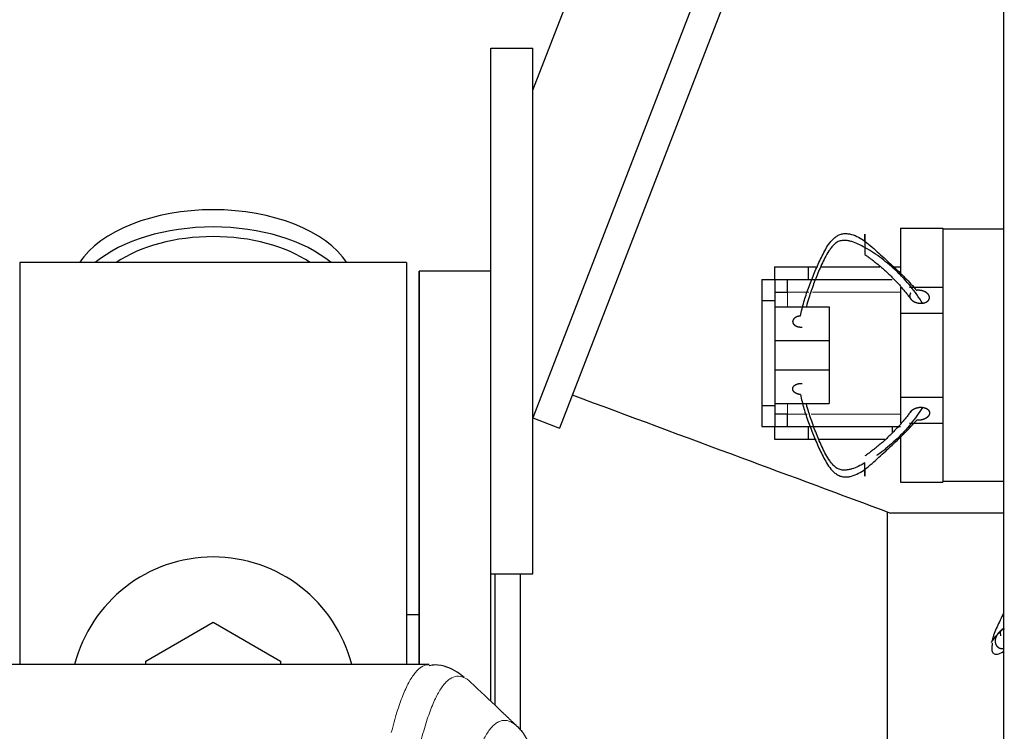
# Model space of a CAD drawing. Header units: inches. Extents: x 0 to 17820, y -10 to 12600.
# Tile 182 of 256: x 5502 to 5736, y 10731 to 10901. Entities that reach past the tile are written whole.
import ezdxf

# ---------------------------------------------------------------- set-up
doc = ezdxf.new("R2010")
doc.units = ezdxf.units.IN
doc.layers.add('1', color=7, linetype='Continuous', true_color=0xffffff)

msp = doc.modelspace()

# ---------------------------------------------------------------- linework, layer by layer
at = {"layer": '1', "color": 2, "linetype": 'Continuous', "lineweight": 25}
for p, q in [((5736.143, 10348.401), (5736.143, 11148.401)), ((5624.144, 10883.903), (5717.012, 11123.899)), ((5736.143, 11095.396), (5624.143, 10805.959)), ((5736.143, 11076.598), (5630.47, 10803.511)), ((5614.143, 10893.901), (5624.143, 10893.901)), ((5614.143, 10768.901), (5614.143, 10893.901)), ((5624.143, 10768.901), (5624.143, 10893.901)), ((5711.643, 10851.101), (5711.643, 10839.689)), ((5711.643, 10851.101), (5721.643, 10851.101)), ((5721.643, 10851.101), (5721.643, 10850.901)), ((5721.643, 10850.901), (5736.143, 10850.901)), ((5721.643, 10850.901), (5721.643, 10835.928)), ((5594.143, 10842.901), (5502.143, 10842.901)), ((5502.143, 10842.901), (5502.143, 10747.301)), ((5594.143, 10842.901), (5594.143, 10747.301)), ((5681.645, 10841.901), (5689.643, 10841.901)), ((5681.645, 10841.901), (5681.645, 10838.899)), ((5689.643, 10841.901), (5691.898, 10841.901)), ((5689.643, 10841.901), (5689.643, 10838.901)), ((5692.662, 10841.901), (5706.687, 10841.901)), ((5709.643, 10841.901), (5711.644, 10841.901)), ((5614.143, 10840.901), (5597.143, 10840.901)), ((5614.143, 10840.901), (5597.143, 10840.901)), ((5597.143, 10840.901), (5597.143, 10747.293)), ((5597.143, 10747.303), (5597.143, 10840.901)), ((5678.643, 10838.899), (5678.643, 10833.899)), ((5678.643, 10838.899), (5681.693, 10838.899)), ((5681.693, 10838.899), (5681.693, 10833.899)), ((5684.643, 10838.901), (5684.643, 10835.901)), ((5689.643, 10838.901), (5709.643, 10838.901)), ((5681.693, 10835.901), (5684.693, 10835.901)), ((5711.643, 10837.101), (5711.643, 10830.901)), ((5713.728, 10837.101), (5721.643, 10837.101)), ((5721.643, 10835.928), (5721.643, 10830.901)), ((5678.643, 10833.899), (5678.643, 10808.903)), ((5678.643, 10833.899), (5681.693, 10833.899)), ((5681.693, 10833.899), (5681.693, 10808.903)), ((5681.693, 10832.372), (5694.643, 10832.372)), ((5694.643, 10832.372), (5694.643, 10824.372)), ((5711.643, 10830.901), (5721.643, 10830.901)), ((5711.643, 10830.901), (5711.643, 10810.901)), ((5721.643, 10830.901), (5721.643, 10810.901)), ((5681.693, 10824.372), (5694.643, 10824.372)), ((5694.643, 10824.372), (5694.643, 10817.372)), ((5681.693, 10817.372), (5694.643, 10817.372)), ((5694.643, 10817.372), (5694.643, 10809.372)), ((5681.693, 10809.372), (5694.643, 10809.372)), ((5711.643, 10810.901), (5711.643, 10804.701)), ((5711.643, 10810.901), (5721.643, 10810.901)), ((5721.643, 10810.901), (5721.643, 10805.874)), ((5678.643, 10808.903), (5678.643, 10803.903)), ((5678.643, 10808.903), (5681.693, 10808.903)), ((5681.693, 10808.903), (5681.693, 10803.903)), ((5684.693, 10806.901), (5681.693, 10806.901)), ((5684.643, 10806.901), (5684.643, 10803.901)), ((5624.143, 10805.959), (5630.47, 10803.511)), ((5713.775, 10804.701), (5721.643, 10804.701)), ((5721.643, 10805.874), (5721.643, 10790.901)), ((5678.643, 10803.903), (5681.693, 10803.903)), ((5681.645, 10803.903), (5681.645, 10800.901)), ((5689.643, 10803.901), (5709.643, 10803.901)), ((5689.643, 10803.901), (5689.643, 10800.901)), ((5709.643, 10803.901), (5711.644, 10803.901)), ((5709.643, 10803.901), (5709.643, 10802.453)), ((5681.645, 10800.901), (5689.643, 10800.901)), ((5689.643, 10800.901), (5691.525, 10800.901)), ((5692.181, 10800.901), (5707.975, 10800.901)), ((5711.643, 10802.055), (5711.643, 10790.701)), ((5711.643, 10790.701), (5721.643, 10790.701)), ((5721.643, 10790.901), (5721.643, 10790.701)), ((5721.643, 10790.901), (5736.143, 10790.901)), ((5708.533, 10694.27), (5708.533, 10783.532)), ((5736.144, 10783.351), (5709.242, 10783.351)), ((5614.143, 10738.651), (5614.143, 10768.903)), ((5614.143, 10768.901), (5624.143, 10768.901)), ((5615.143, 10768.893), (5615.143, 10737.689)), ((5621.143, 10768.898), (5621.143, 10731.717)), ((5597.133, 10759.164), (5594.104, 10759.164)), ((5532.143, 10748.139), (5548.143, 10757.376)), ((5548.143, 10757.376), (5564.143, 10748.139)), ((5599.497, 10747.296), (5336.789, 10747.296)), ((5532.143, 10747.296), (5532.143, 10748.139)), ((5564.143, 10748.139), (5564.143, 10747.296))]:
    msp.add_line(p, q, dxfattribs=at)
at = {"layer": '1', "color": 110, "linetype": 'Continuous', "lineweight": 13}
for p, q in [((5684.693, 10835.901), (5684.693, 10832.372)), ((5684.693, 10835.901), (5689.789, 10835.901)), ((5690.698, 10835.901), (5711.646, 10835.901)), ((5684.693, 10809.372), (5684.693, 10806.901)), ((5689.414, 10806.901), (5684.693, 10806.901)), ((5711.646, 10806.901), (5690.383, 10806.901))]:
    msp.add_line(p, q, dxfattribs=at)
at = {"layer": '1', "color": 2, "linetype": 'Continuous', "lineweight": 25}
msp.add_arc((5548.143, 10738.901), 34, 14.29875, 165.70125, dxfattribs=at)
for centre, major_axis, start_param, end_param in [((5548.143, 10835.971), (34, 0), 0.3633693, 2.7782723), ((5548.143, 10831.875), (34, 0), 0.6009523, 2.5406894), ((5548.143, 10831.875), (-30, 0), 4.712389, 5.5877152), ((5548.143, 10831.875), (-30, 0), 3.8370627, 4.712389)]:
    msp.add_ellipse(centre, major_axis=major_axis, ratio=0.5735764, start_param=start_param, end_param=end_param, dxfattribs=at)
for points, degree, knots in [([(5687.784, 10830.21), (5688.029, 10831.32), (5688.597, 10833.545), (5689.675, 10836.855), (5690.749, 10839.577), (5691.672, 10841.737), (5692.398, 10843.343), (5693.163, 10844.934), (5694.012, 10846.493), (5694.846, 10847.728), (5695.559, 10848.495), (5696.012, 10848.893), (5696.381, 10849.165), (5696.786, 10849.404), (5697.375, 10849.659), (5698.164, 10849.843), (5699.078, 10849.806), (5700.247, 10849.573), (5701.639, 10848.993), (5702.653, 10848.336), (5703.143, 10847.982)], 3, [0, 0, 0, 0, 0.125, 0.25, 0.375, 0.4375, 0.5, 0.5625, 0.625, 0.6875, 0.71875, 0.734375, 0.75, 0.765625, 0.78125, 0.8125, 0.84375, 0.875, 0.9375, 1, 1, 1, 1]), ([(5703.143, 10847.982), (5703.143, 10848.158), (5703.143, 10848.468), (5703.143, 10848.752), (5703.143, 10849.002), (5703.143, 10849.226), (5703.143, 10849.397), (5703.143, 10849.473), (5703.143, 10849.536), (5703.143, 10849.581), (5703.143, 10849.631), (5703.143, 10849.645), (5703.143, 10849.639), (5703.143, 10849.61), (5703.143, 10849.523), (5703.143, 10849.44), (5703.143, 10849.345), (5703.143, 10849.228), (5703.143, 10849.027), (5703.143, 10848.828), (5703.143, 10848.665), (5703.143, 10848.493), (5703.143, 10848.255), (5703.143, 10847.952), (5703.143, 10847.583), (5703.143, 10847.218), (5703.143, 10846.871), (5703.143, 10846.597), (5703.143, 10846.464)], 5, [0, 0, 0, 0, 0, 0, 0.1360851, 0.25, 0.25, 0.25, 0.2708653, 0.3748173, 0.375, 0.375, 0.375, 0.4789488, 0.5, 0.5, 0.5, 0.5828898, 0.625, 0.625, 0.625, 0.6871801, 0.75, 0.75, 0.75, 0.7916704, 0.8957455, 1, 1, 1, 1, 1, 1]), ([(5700.057, 10847.892), (5699.977, 10847.915), (5699.596, 10848.019), (5698.897, 10848.162), (5697.941, 10848.235), (5697.134, 10848.061), (5696.541, 10847.783), (5696.14, 10847.497), (5695.778, 10847.166), (5695.336, 10846.69), (5694.643, 10845.808), (5693.83, 10844.476), (5693.008, 10842.842), (5692.275, 10841.186), (5691.59, 10839.52), (5690.734, 10837.288), (5689.923, 10834.936), (5689.405, 10833.127), (5689.227, 10832.454)], 3, [0, 0, 0, 0, 0.0117137, 0.0559165, 0.1001193, 0.1443222, 0.1664236, 0.188525, 0.2106264, 0.2327278, 0.2769306, 0.3653362, 0.4537418, 0.5421474, 0.630553, 0.7189586, 0.8957698, 1, 1, 1, 1]), ([(5703.143, 10846.464), (5702.638, 10846.773), (5701.661, 10847.321), (5700.578, 10847.741), (5700.057, 10847.892)], 3, [0, 0, 0, 0, 0.5354752, 1, 1, 1, 1]), ([(5703.143, 10847.982), (5703.716, 10847.539), (5704.846, 10846.594), (5706.485, 10845.13), (5708.085, 10843.669), (5709.65, 10842.221), (5711.179, 10840.778), (5713.18, 10838.823), (5714.581, 10837.315), (5715.466, 10836.3)], 3, [0, 0, 0, 0, 0.125, 0.25, 0.375, 0.5, 0.625, 0.75, 1, 1, 1, 1]), ([(5716.824, 10833.257), (5715.972, 10834.638), (5714.579, 10836.614), (5712.497, 10839.049), (5710.8, 10840.776), (5709.008, 10842.38), (5707.144, 10843.868), (5705.227, 10845.251), (5703.873, 10846.088), (5703.143, 10846.464)], 3, [0, 0, 0, 0, 0.25, 0.375, 0.5, 0.625, 0.75, 0.875, 1, 1, 1, 1]), ([(5703.143, 10846.464), (5703.143, 10846.285), (5703.143, 10845.981), (5703.143, 10845.705), (5703.143, 10845.462), (5703.143, 10845.214), (5703.143, 10845.052), (5703.143, 10844.978), (5703.143, 10844.917), (5703.143, 10844.86), (5703.143, 10844.83), (5703.143, 10844.82), (5703.143, 10844.814), (5703.143, 10844.813), (5703.143, 10844.813)], 5, [0, 0, 0, 0, 0, 0, 0.3257423, 0.5799501, 0.5799501, 0.5799501, 0.7102971, 0.8699251, 0.8699251, 0.8699251, 0.9515546, 1, 1, 1, 1, 1, 1]), ([(5714.025, 10835.645), (5714.005, 10835.621), (5713.918, 10835.51), (5713.853, 10835.389), (5713.808, 10835.262), (5713.783, 10835.125), (5713.776, 10834.961), (5713.778, 10834.895), (5713.786, 10834.83), (5713.799, 10834.765), (5713.828, 10834.658), (5713.85, 10834.592), (5713.876, 10834.53), (5713.907, 10834.469), (5713.991, 10834.323), (5714.083, 10834.196), (5714.18, 10834.088), (5714.288, 10833.986), (5714.474, 10833.84), (5714.637, 10833.727), (5714.774, 10833.647), (5714.919, 10833.574), (5715.203, 10833.454), (5715.595, 10833.325), (5715.934, 10833.255), (5716.283, 10833.225), (5716.631, 10833.237), (5716.824, 10833.257)], 5, [0, 0, 0, 0, 0, 0, 0.0364246, 0.1666667, 0.1666667, 0.1666667, 0.1756181, 0.246473, 0.25, 0.25, 0.25, 0.3142457, 0.3333333, 0.3333333, 0.3333333, 0.4530824, 0.5, 0.5, 0.5, 0.5917481, 0.6666667, 0.6666667, 0.6666667, 0.8127757, 1, 1, 1, 1, 1, 1]), ([(5716.824, 10833.257), (5716.967, 10833.272), (5717.253, 10833.321), (5717.585, 10833.422), (5717.883, 10833.569), (5718.119, 10833.759), (5718.278, 10833.935), (5718.382, 10834.087), (5718.44, 10834.209), (5718.477, 10834.337), (5718.5, 10834.51), (5718.5, 10834.706), (5718.48, 10834.837), (5718.441, 10834.966), (5718.375, 10835.111), (5718.257, 10835.309), (5718.17, 10835.421), (5718.068, 10835.527), (5717.954, 10835.625), (5717.751, 10835.779), (5717.62, 10835.864), (5717.481, 10835.942), (5717.334, 10836.012), (5717.04, 10836.129), (5716.693, 10836.241), (5716.352, 10836.308), (5716.003, 10836.336), (5715.654, 10836.321), (5715.466, 10836.3)], 5, [0, 0, 0, 0, 0, 0, 0.1042545, 0.2083296, 0.25, 0.25, 0.25, 0.3128199, 0.375, 0.375, 0.375, 0.4171102, 0.5, 0.5, 0.5, 0.5210512, 0.625, 0.625, 0.625, 0.6251827, 0.7291347, 0.75, 0.75, 0.75, 0.8639149, 1, 1, 1, 1, 1, 1]), ([(5687.784, 10830.21), (5687.611, 10830.194), (5687.3, 10830.144), (5687.005, 10830.055), (5686.741, 10829.933), (5686.5, 10829.77), (5686.312, 10829.613), (5686.155, 10829.452), (5686.031, 10829.258), (5685.963, 10829.053), (5685.954, 10828.863), (5685.974, 10828.691), (5686.016, 10828.52), (5686.114, 10828.32), (5686.27, 10828.135), (5686.478, 10827.976), (5686.676, 10827.861), (5686.89, 10827.758), (5687.169, 10827.657), (5687.48, 10827.592), (5687.803, 10827.568), (5688.07, 10827.577), (5688.203, 10827.589)], 5, [0, 0, 0, 0, 0, 0, 0.1360851, 0.25, 0.25, 0.25, 0.2708653, 0.3748173, 0.4789488, 0.5, 0.5, 0.5, 0.5828898, 0.6871801, 0.75, 0.75, 0.75, 0.7916704, 0.8957455, 1, 1, 1, 1, 1, 1]), ([(5633.537, 10811.435), (5646.906, 10806.476), (5660.275, 10801.516), (5685.509, 10792.155), (5697.375, 10787.754), (5709.24, 10783.352)], 3, [0, 0, 0, 0, 0.5297878, 0.5297878, 1, 1, 1, 1]), ([(5687.784, 10811.534), (5688.029, 10810.423), (5688.597, 10808.198), (5689.675, 10804.889), (5690.749, 10802.166), (5691.672, 10800.006), (5692.398, 10798.401), (5693.163, 10796.81), (5694.012, 10795.25), (5694.846, 10794.016), (5695.559, 10793.249), (5696.012, 10792.851), (5696.381, 10792.579), (5696.786, 10792.339), (5697.375, 10792.084), (5698.164, 10791.901), (5699.078, 10791.937), (5700.247, 10792.17), (5701.639, 10792.751), (5702.653, 10793.408), (5703.143, 10793.761)], 3, [0, 0, 0, 0, 0.125, 0.25, 0.375, 0.4375, 0.5, 0.5625, 0.625, 0.6875, 0.71875, 0.734375, 0.75, 0.765625, 0.78125, 0.8125, 0.84375, 0.875, 0.9375, 1, 1, 1, 1]), ([(5700.057, 10793.852), (5699.977, 10793.829), (5699.596, 10793.724), (5698.897, 10793.582), (5697.941, 10793.509), (5697.134, 10793.682), (5696.541, 10793.961), (5696.14, 10794.247), (5695.778, 10794.577), (5695.336, 10795.054), (5694.643, 10795.935), (5693.83, 10797.267), (5693.008, 10798.902), (5692.275, 10800.558), (5691.59, 10802.223), (5690.734, 10804.455), (5689.923, 10806.807), (5689.405, 10808.616), (5689.227, 10809.289)], 3, [0, 0, 0, 0, 0.0117137, 0.0559165, 0.1001193, 0.1443222, 0.1664236, 0.188525, 0.2106264, 0.2327278, 0.2769306, 0.3653362, 0.4537418, 0.5421474, 0.630553, 0.7189586, 0.8957698, 1, 1, 1, 1]), ([(5716.824, 10808.486), (5715.972, 10807.105), (5714.579, 10805.129), (5712.497, 10802.694), (5710.8, 10800.968), (5709.008, 10799.364), (5707.376, 10798.061), (5706.342, 10797.3), (5705.937, 10797.015)], 3, [0, 0, 0, 0, 0.3018071, 0.4527106, 0.6036141, 0.7545177, 0.9054212, 1, 1, 1, 1]), ([(5713.991, 10807.415), (5714.018, 10807.455), (5714.101, 10807.565), (5714.226, 10807.697), (5714.366, 10807.822), (5714.519, 10807.937), (5714.683, 10808.043), (5714.859, 10808.138), (5715.044, 10808.224), (5715.237, 10808.299), (5715.437, 10808.363), (5715.643, 10808.416), (5715.854, 10808.457), (5716.068, 10808.486), (5716.284, 10808.503), (5716.611, 10808.509), (5716.824, 10808.486)], 2, [0, 0, 0, 0.0358038, 0.1000836, 0.1643633, 0.2286431, 0.2929228, 0.3572025, 0.4214823, 0.485762, 0.5500418, 0.6143215, 0.6786013, 0.742881, 0.8071608, 0.8714405, 1, 1, 1]), ([(5716.824, 10808.486), (5716.878, 10808.48), (5716.985, 10808.465), (5717.145, 10808.435), (5717.353, 10808.38), (5717.553, 10808.31), (5717.741, 10808.226), (5717.914, 10808.127), (5718.07, 10808.015), (5718.205, 10807.891), (5718.283, 10807.794), (5718.333, 10807.723), (5718.375, 10807.649), (5718.412, 10807.574), (5718.442, 10807.496), (5718.466, 10807.417), (5718.493, 10807.291), (5718.502, 10807.128), (5718.485, 10806.964), (5718.445, 10806.802), (5718.382, 10806.645), (5718.297, 10806.496), (5718.192, 10806.354), (5718.069, 10806.221), (5717.93, 10806.097), (5717.776, 10805.981), (5717.611, 10805.876), (5717.436, 10805.781), (5717.251, 10805.695), (5717.057, 10805.621), (5716.857, 10805.557), (5716.65, 10805.505), (5716.439, 10805.465), (5716.224, 10805.437), (5716.008, 10805.422), (5715.68, 10805.419), (5715.466, 10805.443)], 2, [0, 0, 0, 0.015625, 0.03125, 0.0625, 0.09375, 0.125, 0.15625, 0.1875, 0.21875, 0.25, 0.2633929, 0.28125, 0.2946429, 0.3125, 0.3258929, 0.34375, 0.375, 0.40625, 0.4375, 0.46875, 0.5, 0.53125, 0.5625, 0.59375, 0.625, 0.65625, 0.6875, 0.71875, 0.75, 0.78125, 0.8125, 0.84375, 0.875, 0.90625, 0.9375, 1, 1, 1]), ([(5703.143, 10793.761), (5703.716, 10794.205), (5704.846, 10795.149), (5706.485, 10796.613), (5708.085, 10798.074), (5709.65, 10799.523), (5711.179, 10800.965), (5713.18, 10802.921), (5714.581, 10804.429), (5715.466, 10805.444)], 3, [0, 0, 0, 0, 0.125, 0.25, 0.375, 0.5, 0.625, 0.75, 1, 1, 1, 1]), ([(5703.143, 10795.279), (5702.638, 10794.971), (5701.661, 10794.423), (5700.578, 10794.002), (5700.057, 10793.852)], 3, [0, 0, 0, 0, 0.5354752, 1, 1, 1, 1]), ([(5703.143, 10793.761), (5703.143, 10793.586), (5703.143, 10793.275), (5703.143, 10792.991), (5703.143, 10792.741), (5703.143, 10792.518), (5703.143, 10792.347), (5703.143, 10792.206), (5703.143, 10792.106), (5703.143, 10792.08), (5703.143, 10792.133), (5703.143, 10792.22), (5703.143, 10792.339), (5703.143, 10792.552), (5703.143, 10792.849), (5703.143, 10793.191), (5703.143, 10793.488), (5703.143, 10793.791), (5703.143, 10794.16), (5703.143, 10794.525), (5703.143, 10794.872), (5703.143, 10795.146), (5703.143, 10795.279)], 5, [0, 0, 0, 0, 0, 0, 0.1360851, 0.25, 0.25, 0.25, 0.2708653, 0.3748173, 0.4789488, 0.5, 0.5, 0.5, 0.5828898, 0.6871801, 0.75, 0.75, 0.75, 0.7916704, 0.8957455, 1, 1, 1, 1, 1, 1]), ([(5736.143, 10759.568), (5736.142, 10759.565), (5735.867, 10759.008), (5735.323, 10757.902), (5734.544, 10756.267), (5733.97, 10754.935), (5733.672, 10754.054), (5733.539, 10753.577), (5733.456, 10753.247), (5733.388, 10752.961), (5733.308, 10752.682), (5733.241, 10752.509), (5733.23, 10752.582), (5733.353, 10752.833), (5733.752, 10753.384), (5734.244, 10753.971), (5734.506, 10754.279)], 3, [0, 0, 0, 0, 0.0006558, 0.1255738, 0.2504919, 0.3754099, 0.4378689, 0.4690984, 0.5003279, 0.5315574, 0.5627869, 0.6252459, 0.6877049, 0.750164, 0.875082, 1, 1, 1, 1]), ([(5734.506, 10754.279), (5734.882, 10754.655), (5735.421, 10755.211), (5735.97, 10755.805), (5736.106, 10755.953)], 3, [0, 0, 0, 0, 0.7528703, 1, 1, 1, 1]), ([(5736.294, 10755.798), (5736.265, 10755.788), (5736.159, 10755.75), (5736.055, 10755.707), (5735.953, 10755.658), (5735.712, 10755.53), (5735.337, 10755.282), (5735.059, 10755.039), (5734.814, 10754.762), (5734.608, 10754.458), (5734.506, 10754.279)], 5, [0, 0, 0, 0, 0, 0, 0.0631948, 0.2351085, 0.2351085, 0.2351085, 0.5703811, 1, 1, 1, 1, 1, 1]), ([(5734.506, 10754.279), (5734.431, 10754.146), (5734.295, 10753.872), (5734.171, 10753.525), (5734.104, 10753.16), (5734.11, 10752.791), (5734.153, 10752.488), (5734.211, 10752.251), (5734.276, 10752.078), (5734.362, 10751.915), (5734.507, 10751.717), (5734.693, 10751.515), (5734.836, 10751.399), (5734.994, 10751.304), (5735.192, 10751.22), (5735.484, 10751.134), (5735.666, 10751.105), (5735.851, 10751.098), (5736.034, 10751.113), (5736.199, 10751.14), (5736.213, 10751.142), (5736.227, 10751.145), (5736.242, 10751.148), (5736.256, 10751.15)], 5, [0, 0, 0, 0, 0, 0, 0.1642046, 0.3281265, 0.3937589, 0.3937589, 0.3937589, 0.4927025, 0.5906384, 0.5906384, 0.5906384, 0.6569635, 0.7875178, 0.7875178, 0.7875178, 0.8206742, 0.9843973, 0.9843973, 0.9843973, 0.9846851, 1, 1, 1, 1, 1, 1]), ([(5733.443, 10752.409), (5733.443, 10752.409), (5733.382, 10752.093), (5733.303, 10751.438), (5733.319, 10750.565), (5733.602, 10750.018), (5734.106, 10749.797), (5734.867, 10749.788), (5735.617, 10750.136), (5736.119, 10750.476), (5736.146, 10750.494)], 3, [0, 0, 0, 0, 0.000027, 0.1420634, 0.3052271, 0.4920648, 0.5987821, 0.7161006, 0.9848874, 1, 1, 1, 1]), ([(5607.824, 10744.226), (5607.353, 10744.698), (5605.615, 10745.988), (5602.404, 10747.517), (5599.997, 10747.13), (5599.543, 10747.031)], 3, [0, 0, 0, 0, 0.2645376, 0.8650555, 1, 1, 1, 1]), ([(5620.604, 10732.473), (5620.83, 10732.258), (5621.046, 10732.032), (5621.457, 10731.561), (5621.651, 10731.315), (5622.015, 10730.805), (5622.185, 10730.542), (5622.499, 10729.999), (5622.643, 10729.72), (5622.905, 10729.149), (5623.022, 10728.857), (5623.228, 10728.262), (5623.317, 10727.96), (5623.539, 10727.041), (5623.629, 10726.413), (5623.659, 10725.782)], 3, [0, 0, 0, 0, 0.125, 0.125, 0.25, 0.25, 0.375, 0.375, 0.5, 0.5, 0.625, 0.625, 0.75, 0.75, 1, 1, 1, 1])]:
    msp.add_open_spline(points, degree=degree, knots=knots, dxfattribs=at)
for points, degree in [([(5703.143, 10844.813), (5709.468, 10840.428), (5714.038, 10834.265)], 2), ([(5681.693, 10838.901), (5689.643, 10838.901)], 1), ([(5687.784, 10811.533), (5687.39, 10811.568), (5686.679, 10811.832), (5686.175, 10812.239), (5685.933, 10812.746), (5686.004, 10813.261), (5686.39, 10813.732), (5687.009, 10814.052), (5687.805, 10814.191), (5688.203, 10814.154)], 2), ([(5714.038, 10807.479), (5709.468, 10801.315), (5703.143, 10796.93)], 2), ([(5681.693, 10803.901), (5689.643, 10803.901)], 1), ([(5735.243, 10755.178), (5735.301, 10754.858), (5735.351, 10754.547), (5735.369, 10754.129)], 3), ([(5616.094, 10736.753), (5613.847, 10738.885), (5611.6, 10741.017), (5609.352, 10743.149)], 3), ([(5620.602, 10732.475), (5616.094, 10736.753)], 1)]:
    msp.add_open_spline(points, degree=degree, dxfattribs=at)
at = {"layer": '1', "color": 110, "linetype": 'Continuous', "lineweight": 13}
for points, knots in [([(5590.51, 10731.175), (5590.948, 10732.914), (5591.838, 10736.11), (5592.759, 10738.745), (5593.461, 10740.51), (5593.697, 10741.063), (5594.173, 10742.099), (5594.413, 10742.582), (5595.138, 10743.925), (5595.629, 10744.68), (5596.253, 10745.447), (5596.378, 10745.592), (5596.629, 10745.863), (5597.007, 10746.244), (5597.39, 10746.545), (5598.161, 10747.043), (5598.774, 10747.267), (5599.397, 10747.296), (5599.49, 10747.296)], [0, 0, 0, 0, 0.1619138, 0.3238276, 0.3238276, 0.4047846, 0.4047846, 0.4857415, 0.4857415, 0.6476553, 0.6476553, 0.6881337, 0.6881337, 0.7286122, 0.8095691, 0.8095691, 0.9714829, 1, 1, 1, 1]), ([(5609.352, 10743.149), (5608.794, 10743.662), (5607.692, 10744.406), (5606.082, 10744.677), (5605.038, 10744.295), (5604.267, 10743.797), (5603.884, 10743.496), (5603.505, 10743.115), (5603.253, 10742.843), (5603.128, 10742.699), (5602.503, 10741.932), (5602.012, 10741.177), (5601.285, 10739.835), (5601.045, 10739.352), (5600.569, 10738.316), (5600.332, 10737.764), (5599.629, 10736), (5598.708, 10733.367), (5597.816, 10730.174), (5597.378, 10728.436)], [0, 0, 0, 0, 0.125, 0.25, 0.375, 0.375, 0.4375, 0.46875, 0.46875, 0.5, 0.5, 0.625, 0.625, 0.6875, 0.6875, 0.75, 0.75, 0.875, 1, 1, 1, 1]), ([(5608.375, 10717.721), (5608.43, 10717.944), (5608.486, 10718.164), (5608.598, 10718.601), (5608.767, 10719.248), (5609.162, 10720.711), (5609.506, 10721.883), (5610.199, 10724.117), (5611.139, 10726.804), (5612.598, 10729.962), (5613.602, 10731.484), (5614.176, 10732.176), (5614.24, 10732.251), (5614.368, 10732.396), (5614.56, 10732.606), (5615.012, 10733.049), (5615.403, 10733.346), (5615.732, 10733.548), (5615.798, 10733.586), (5615.93, 10733.658), (5616.128, 10733.759), (5616.593, 10733.946), (5616.996, 10734.024), (5617.807, 10734.071), (5618.905, 10733.841), (5620.032, 10733.026), (5620.604, 10732.473)], [0, 0, 0, 0, 0.015625, 0.015625, 0.03125, 0.0625, 0.125, 0.125, 0.25, 0.375, 0.5, 0.5, 0.515625, 0.515625, 0.53125, 0.5625, 0.625, 0.625, 0.640625, 0.640625, 0.65625, 0.6875, 0.75, 0.75, 0.875, 1, 1, 1, 1])]:
    msp.add_open_spline(points, degree=3, knots=knots, dxfattribs=at)

doc.saveas('drawing.dxf')
